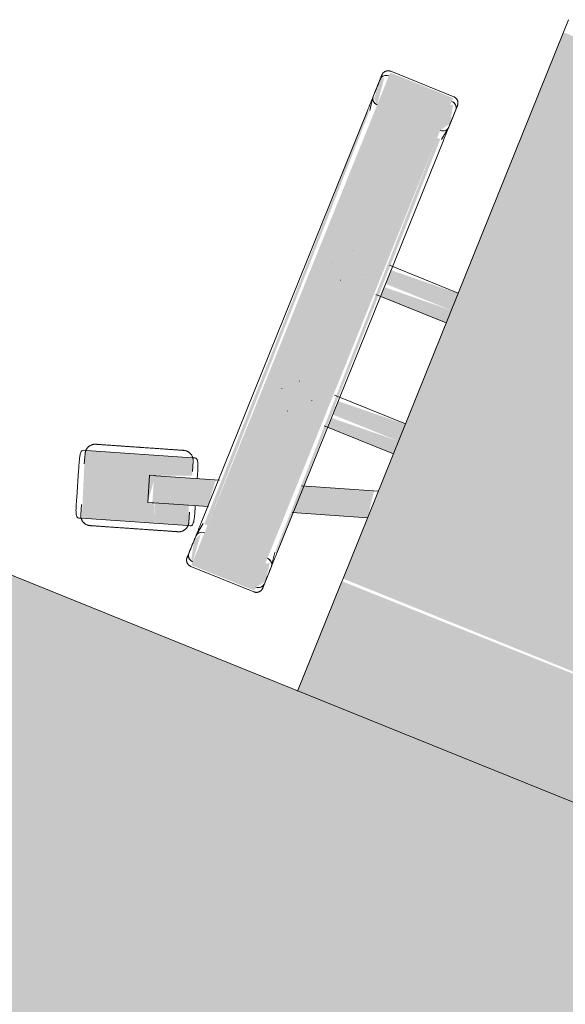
# Model space of a CAD drawing. Header units: millimetres. Extents: x -526411 to -400573, y 47353 to 130199.
# Tile 151 of 256: x -485525 to -485270, y 87786 to 88246. Entities that reach past the tile are written whole.
import ezdxf

# ---------------------------------------------------------------- set-up
doc = ezdxf.new("R2010")
doc.units = ezdxf.units.MM
doc.layers.add('I-FURN', color=30, linetype='Continuous', lineweight=18)

# ---------------------------------------------------------------- blocks, each defined once
blk = doc.blocks.new('80_KA_STA - enkel scherm-3000754-3e Verdieping - Percelen telling LI')
at = {"layer": 'I-FURN'}
blk.add_hatch(color=122, dxfattribs=at).paths.add_polyline_path([(825, 40), (825, 840), (-825, 840), (-825, 40), (804.62, 40)], flags=0)
blk.add_line((825, 840), (-825, 840), dxfattribs=at)
blk = doc.blocks.new('82_3B_bureaustoel - directie vierkant - 82_3B_bureaustoel - directie vierkant-V34-3e Verdieping - Percelen telling LI')
at = {"layer": 'I-FURN'}
for points in [[(-203.2, 160), (-203.2, 106.04), (203.2, 106.04), (203.2, 160), (73.79, 160)], [(239.51, 124.06), (239.51, 104), (271.26, 104), (271.26, 124.06), (248.64, 124.06)], [(-203.2, 106.04), (-203.2, 103.38), (203.2, 104.71), (203.2, 106.04), (95.58, 106.04)], [(-203.2, 103.38), (-203.2, -171.84), (203.2, -171.84), (203.2, 103.38), (96.66, 103.38)], [(236.34, 104), (237.93, -104), (239.51, -104), (237.27, 104), (236.45, 104)], [(239.51, 104), (239.51, -104), (271.26, -104), (271.26, 104), (263.12, 104)], [(271.26, 104), (273.51, -104), (274.44, -102.72), (272.85, 104), (272.09, 104)], [(203.2, 40.26), (203.2, 34.13), (236.34, 35.77), (236.34, 40.26), (213.01, 40.26)], [(203.2, 34.13), (203.2, 31.75), (236.34, 31.75), (236.34, 34.13), (215.48, 34.13)], [(203.2, 31.75), (203.2, 25.62), (236.34, 27.34), (236.34, 31.75), (216.44, 31.75)], [(203.2, -25.62), (203.2, -31.75), (236.34, -30.11), (236.34, -25.62), (204.69, -25.62)], [(203.2, -31.75), (203.2, -34.13), (236.34, -34.13), (236.34, -31.75), (207.16, -31.75)], [(203.2, -34.13), (203.2, -40.26), (236.34, -38.62), (236.34, -34.13), (208.12, -34.13)], [(239.51, -104), (239.51, -124.06), (271.26, -124.06), (271.26, -104)]]:
    blk.add_hatch(color=122, dxfattribs=at).paths.add_polyline_path(points, flags=0)
h = blk.add_hatch(color=122, dxfattribs=at)
h.paths.add_polyline_path([(239.51, 122.36), (236.34, 118.21), (237.57, 109.56), (239.51, 110.35), (239.51, 120.38)], flags=0)
h.paths.add_polyline_path([(271.26, 122.36), (272.62, 109.06), (274.44, 112.52), (272.36, 121.35)], flags=0)
h = blk.add_hatch(color=122, dxfattribs=at)
h.paths.add_polyline_path([(279.21, 107.41), (282.86, 98.58), (298.44, 103.65), (294.68, 112.44), (279.92, 107.64)], flags=0)
h.paths.add_polyline_path([(294.86, 112.5), (302.36, 91.57), (286.45, 85.14), (289.73, 77.45), (337.44, 92.95), (326.92, 122.92), (297.6, 113.39)], flags=0)
h.paths.add_polyline_path([(299.1, 103.86), (301.17, 104.53), (302.17, 94.4)], flags=0)
h = blk.add_hatch(color=122, dxfattribs=at)
h.paths.add_polyline_path([(203.2, 72.7), (205.06, 59.95), (236.34, 70.11), (236.34, 83.47), (214.15, 76.26)], flags=0)
h.paths.add_polyline_path([(274.44, 95.85), (275.57, 82.86), (302.36, 91.57), (298.44, 103.65), (274.54, 95.88)], flags=0)
h = blk.add_hatch(color=122, dxfattribs=at)
h.paths.add_polyline_path([(239.51, -107.78), (236.34, -112.52), (238.42, -121.35), (239.51, -120.38), (239.51, -110.35)], flags=0)
h.paths.add_polyline_path([(271.26, -107.82), (272.93, -120.83), (274.44, -119.44), (273.71, -110.07), (271.56, -108.09)], flags=0)
for p, q in [((203.2, 160), (203.2, 106.04)), ((271.26, 124.72), (239.51, 124.72)), ((279.92, 107.64), (326.92, 122.92)), ((326.92, 122.92), (328.24, 123.34)), ((329.46, 117.06), (327.99, 121.59)), ((236.34, 119.44), (236.34, 110.7)), ((274.44, 110.74), (274.44, 119.44)), ((236.34, 111.36), (236.34, 110.7)), ((274.44, 110.74), (274.44, 111.4)), ((336.71, 102.73), (332.79, 114.81)), ((336.71, 102.73), (332.79, 114.81)), ((203.2, 106.04), (203.2, 103.38)), ((236.37, 110.29), (237.34, 104)), ((274.41, 110.32), (273.43, 104)), ((278.6, 107.21), (279.92, 107.64)), ((279.84, 105.95), (281.31, 101.42)), ((203.2, 103.38), (203.2, -171.84)), ((236.34, 104), (236.34, -104)), ((274.01, 95.71), (298.44, 103.65)), ((274.44, -104), (274.44, 104)), ((298.44, 103.65), (299.1, 103.86)), ((299.1, 103.86), (301.17, 104.53)), ((305.1, 92.46), (301.17, 104.53)), ((336.82, 94.42), (335.35, 98.95)), ((336.73, 92.72), (289.73, 77.45)), ((305.1, 92.45), (303.02, 91.78)), ((338.05, 93.15), (336.73, 92.72)), ((302.36, 91.57), (274.01, 82.36)), ((302.53, 91.62), (302.36, 91.57)), ((303.02, 91.78), (302.81, 91.71)), ((203.2, 72.7), (236.81, 83.62)), ((287.2, 83.3), (288.67, 78.77)), ((289.73, 77.45), (288.41, 77.02)), ((237.38, 70.45), (203.2, 59.35)), ((238.16, 40.48), (203.2, 40.48)), ((256.52, 40.48), (256.56, 40.48)), ((247.85, 31.77), (247.85, 31.75)), ((262.93, 31.77), (262.93, 31.81)), ((203.2, 25.4), (239, 25.4)), ((256.56, 25.4), (256.51, 25.4)), ((238.69, -25.4), (203.2, -25.4)), ((256.52, -25.4), (256.56, -25.4)), ((247.85, -31.77), (247.85, -31.81)), ((262.93, -31.77), (262.93, -31.75)), ((203.2, -40.48), (237.93, -40.48)), ((256.56, -40.48), (256.51, -40.48)), ((237.34, -104), (236.37, -110.29)), ((274.41, -110.32), (273.43, -104)), ((236.34, -110.7), (236.34, -119.44)), ((236.34, -110.7), (236.34, -111.36)), ((274.44, -119.44), (274.44, -110.74)), ((274.44, -111.4), (274.44, -110.74)), ((239.51, -124.72), (271.26, -124.72)), ((203.2, -171.84), (203.2, -178.18))]:
    blk.add_line(p, q, dxfattribs=at)
at = {"layer": 'I-FURN', "flags": 128}
for points in [[(236.34, 121.54), (236.34, 121.67), (236.35, 121.8), (236.36, 121.92), (236.38, 122.05), (236.4, 122.17), (236.43, 122.3), (236.46, 122.42), (236.5, 122.54), (236.54, 122.66), (236.59, 122.78), (236.64, 122.9), (236.7, 123.01), (236.76, 123.12), (236.82, 123.23), (236.89, 123.34), (236.97, 123.44), (237.05, 123.54), (237.13, 123.64), (237.21, 123.73), (237.3, 123.82), (237.39, 123.91), (237.49, 123.99), (237.59, 124.07), (237.69, 124.14), (237.8, 124.22), (237.91, 124.28), (238.02, 124.34), (238.13, 124.4), (238.25, 124.45), (238.36, 124.5), (238.48, 124.55), (238.6, 124.59), (238.73, 124.62), (238.85, 124.65), (238.97, 124.67), (239.1, 124.69), (239.23, 124.71), (239.35, 124.71), (239.48, 124.72), (239.51, 124.72)], [(271.26, 124.72), (271.39, 124.72), (271.52, 124.71), (271.64, 124.7), (271.77, 124.68), (271.89, 124.66), (272.02, 124.63), (272.14, 124.6), (272.26, 124.56), (272.38, 124.52), (272.5, 124.47), (272.62, 124.42), (272.73, 124.36), (272.84, 124.3), (272.95, 124.23), (273.06, 124.16), (273.16, 124.09), (273.26, 124.01), (273.36, 123.93), (273.45, 123.85), (273.54, 123.76), (273.63, 123.66), (273.71, 123.57), (273.79, 123.47), (273.86, 123.36), (273.94, 123.26), (274, 123.15), (274.06, 123.04), (274.12, 122.93), (274.17, 122.81), (274.22, 122.69), (274.27, 122.58), (274.31, 122.45), (274.34, 122.33), (274.37, 122.21), (274.39, 122.08), (274.41, 121.96), (274.43, 121.83), (274.43, 121.71), (274.44, 121.58), (274.44, 121.54)], [(302.44, 118.3), (303.22, 118.55), (304, 118.81), (304.78, 119.06), (305.56, 119.31), (306.33, 119.56), (307.09, 119.81), (307.84, 120.05), (308.59, 120.3), (309.33, 120.54), (310.05, 120.77), (310.77, 121), (311.47, 121.23), (312.15, 121.46), (312.82, 121.67), (313.48, 121.89), (314.11, 122.09), (314.73, 122.29), (315.33, 122.49), (315.91, 122.68), (316.46, 122.86), (317, 123.03), (317.51, 123.19), (317.99, 123.35), (318.45, 123.5), (318.89, 123.64), (319.3, 123.78), (319.68, 123.9), (320.04, 124.02), (320.36, 124.12), (320.66, 124.22), (320.93, 124.31), (321.17, 124.38), (321.38, 124.45), (321.56, 124.51), (321.7, 124.56), (321.82, 124.6), (321.91, 124.62), (321.96, 124.64), (321.99, 124.65)], [(321.99, 124.65), (321.97, 124.65), (321.93, 124.63), (321.85, 124.6), (321.74, 124.57), (321.6, 124.52), (321.43, 124.47), (321.23, 124.4), (321, 124.33), (320.74, 124.24), (320.45, 124.15), (320.13, 124.05), (319.78, 123.93), (319.4, 123.81), (319, 123.68), (318.57, 123.54), (318.12, 123.39), (317.64, 123.24), (317.14, 123.07), (316.61, 122.9), (316.06, 122.72), (315.49, 122.54), (314.9, 122.35), (314.28, 122.15), (313.65, 121.94), (313, 121.73), (312.34, 121.51), (311.65, 121.29), (310.96, 121.07), (310.25, 120.84), (309.52, 120.6), (308.79, 120.36), (308.05, 120.12), (307.29, 119.88), (306.53, 119.63), (305.76, 119.38), (304.99, 119.13), (304.21, 118.88), (303.43, 118.62), (302.65, 118.37), (302.44, 118.3)], [(321.99, 124.65), (322.17, 124.71), (322.35, 124.75), (322.54, 124.79), (322.73, 124.83), (322.92, 124.85), (323.11, 124.87), (323.3, 124.88), (323.49, 124.88), (323.68, 124.88), (323.87, 124.87), (324.06, 124.85), (324.25, 124.82), (324.43, 124.78), (324.62, 124.74), (324.8, 124.69), (324.98, 124.63), (325.16, 124.57), (325.34, 124.5), (325.51, 124.42), (325.68, 124.33), (325.85, 124.24), (326.01, 124.14), (326.17, 124.04), (326.33, 123.92), (326.48, 123.81), (326.62, 123.68), (326.76, 123.55), (326.9, 123.42), (327.02, 123.28), (327.15, 123.13), (327.27, 122.98), (327.38, 122.83), (327.48, 122.67), (327.58, 122.51), (327.67, 122.34), (327.76, 122.17), (327.84, 122), (327.91, 121.82), (327.97, 121.64), (327.99, 121.59)], [(236.34, 120.11), (236.34, 120.37), (236.34, 120.61), (236.34, 120.83), (236.34, 121.01), (236.34, 121.17), (236.34, 121.3), (236.34, 121.4), (236.34, 121.48), (236.34, 121.52), (236.34, 121.54)], [(236.34, 121.54), (236.34, 121.53), (236.34, 121.49), (236.34, 121.42), (236.34, 121.32), (236.34, 121.19), (236.34, 121.04), (236.34, 120.86), (236.34, 120.65), (236.34, 120.42), (236.34, 120.16), (236.34, 119.87), (236.34, 119.56), (236.34, 119.23), (236.34, 118.86), (236.34, 118.48), (236.34, 118.07), (236.34, 117.64), (236.34, 117.19), (236.34, 116.72), (236.34, 116.22), (236.34, 115.71), (236.34, 115.18), (236.34, 114.63), (236.34, 114.06), (236.34, 113.48), (236.34, 112.88), (236.34, 112.27), (236.34, 111.64), (236.34, 111.01), (236.34, 110.36), (236.34, 109.7), (236.34, 109.03), (236.34, 108.36), (236.34, 107.67), (236.34, 106.98), (236.34, 106.29), (236.34, 105.59), (236.34, 104.89), (236.34, 104.19), (236.34, 104)], [(274.44, 104), (274.44, 104.7), (274.44, 105.4), (274.44, 106.1), (274.44, 106.8), (274.44, 107.49), (274.44, 108.17), (274.44, 108.85), (274.44, 109.52), (274.44, 110.18), (274.44, 110.83), (274.44, 111.47), (274.44, 112.1), (274.44, 112.72), (274.44, 113.32), (274.44, 113.91), (274.44, 114.48), (274.44, 115.03), (274.44, 115.57), (274.44, 116.09), (274.44, 116.59), (274.44, 117.06), (274.44, 117.52), (274.44, 117.96), (274.44, 118.37), (274.44, 118.76), (274.44, 119.13), (274.44, 119.47), (274.44, 119.79), (274.44, 120.08), (274.44, 120.35), (274.44, 120.59), (274.44, 120.81), (274.44, 121), (274.44, 121.16), (274.44, 121.29), (274.44, 121.39), (274.44, 121.47), (274.44, 121.52), (274.44, 121.54)], [(274.44, 121.54), (274.44, 121.53), (274.44, 121.49), (274.44, 121.42), (274.44, 121.32), (274.44, 121.19), (274.44, 121.04), (274.44, 120.86), (274.44, 120.65), (274.44, 120.42), (274.44, 120.16), (274.44, 120.11)], [(302.44, 118.3), (301.66, 118.05), (300.88, 117.79), (300.1, 117.54), (299.33, 117.29), (298.56, 117.04), (297.8, 116.79), (297.04, 116.54), (296.29, 116.3), (295.56, 116.06), (294.83, 115.83), (294.12, 115.59), (293.42, 115.37), (292.73, 115.14), (292.06, 114.93), (291.41, 114.71), (290.77, 114.51), (290.15, 114.31), (289.55, 114.11), (288.98, 113.92), (288.42, 113.74), (287.89, 113.57), (287.38, 113.41), (286.89, 113.25), (286.43, 113.1), (286, 112.96), (285.59, 112.82), (285.2, 112.7), (284.85, 112.58), (284.52, 112.48), (284.22, 112.38), (283.96, 112.29), (283.72, 112.22), (283.51, 112.15), (283.33, 112.09), (283.18, 112.04), (283.06, 112), (282.98, 111.98), (282.92, 111.96), (282.9, 111.95)], [(282.9, 111.95), (282.91, 111.95), (282.96, 111.97), (283.04, 111.99), (283.15, 112.03), (283.29, 112.08), (283.46, 112.13), (283.66, 112.2), (283.89, 112.27), (284.15, 112.36), (284.44, 112.45), (284.76, 112.55), (285.11, 112.67), (285.48, 112.79), (285.88, 112.92), (286.31, 113.06), (286.76, 113.21), (287.24, 113.36), (287.75, 113.53), (288.27, 113.7), (288.82, 113.88), (289.4, 114.06), (289.99, 114.25), (290.6, 114.45), (291.23, 114.66), (291.88, 114.87), (292.55, 115.08), (293.23, 115.31), (293.93, 115.53), (294.64, 115.76), (295.36, 116), (296.09, 116.24), (296.84, 116.48), (297.59, 116.72), (298.35, 116.97), (299.12, 117.22), (299.89, 117.47), (300.67, 117.72), (301.45, 117.98), (302.23, 118.23), (302.44, 118.3)], [(279.84, 105.95), (279.78, 106.13), (279.74, 106.31), (279.7, 106.5), (279.66, 106.69), (279.64, 106.88), (279.62, 107.07), (279.61, 107.26), (279.61, 107.45), (279.61, 107.64), (279.62, 107.83), (279.64, 108.02), (279.67, 108.21), (279.71, 108.39), (279.75, 108.58), (279.8, 108.76), (279.86, 108.94), (279.92, 109.12), (279.99, 109.3), (280.07, 109.47), (280.16, 109.64), (280.25, 109.81), (280.35, 109.97), (280.45, 110.13), (280.56, 110.29), (280.68, 110.44), (280.81, 110.58), (280.94, 110.72), (281.07, 110.86), (281.21, 110.98), (281.36, 111.11), (281.51, 111.23), (281.66, 111.34), (281.82, 111.44), (281.98, 111.54), (282.15, 111.63), (282.32, 111.72), (282.49, 111.8), (282.67, 111.87), (282.85, 111.93), (282.9, 111.95)], [(336.82, 94.42), (336.87, 94.23), (336.92, 94.05), (336.96, 93.86), (337, 93.68), (337.02, 93.49), (337.04, 93.3), (337.05, 93.11), (337.05, 92.92), (337.05, 92.73), (337.03, 92.54), (337.01, 92.35), (336.99, 92.16), (336.95, 91.97), (336.91, 91.79), (336.86, 91.6), (336.8, 91.42), (336.74, 91.24), (336.67, 91.06), (336.59, 90.89), (336.5, 90.72), (336.41, 90.55), (336.31, 90.39), (336.2, 90.23), (336.09, 90.08), (335.98, 89.93), (335.85, 89.78), (335.72, 89.64), (335.59, 89.51), (335.45, 89.38), (335.3, 89.26), (335.15, 89.14), (335, 89.03), (334.84, 88.92), (334.68, 88.82), (334.51, 88.73), (334.34, 88.65), (334.17, 88.57), (333.99, 88.5), (333.81, 88.43), (333.76, 88.42)], [(333.76, 88.42), (333.75, 88.41), (333.7, 88.4), (333.62, 88.37), (333.51, 88.33), (333.37, 88.29), (333.2, 88.23), (333, 88.17), (332.77, 88.09), (332.51, 88.01), (332.22, 87.91), (331.9, 87.81), (331.55, 87.7), (331.18, 87.58), (330.78, 87.45), (330.35, 87.31), (329.89, 87.16), (329.41, 87), (328.91, 86.84), (328.38, 86.67), (327.83, 86.49), (327.26, 86.3), (326.67, 86.11), (326.06, 85.91), (325.43, 85.71), (324.78, 85.5), (324.11, 85.28), (323.43, 85.06), (322.73, 84.83), (322.02, 84.6), (321.3, 84.37), (320.56, 84.13), (319.82, 83.89), (319.07, 83.64), (318.31, 83.39), (317.54, 83.14), (316.77, 82.89), (315.99, 82.64), (315.21, 82.39), (314.43, 82.13), (314.22, 82.06)], [(314.22, 82.06), (315, 82.32), (315.78, 82.57), (316.56, 82.82), (317.33, 83.08), (318.1, 83.33), (318.86, 83.57), (319.62, 83.82), (320.36, 84.06), (321.1, 84.3), (321.83, 84.54), (322.54, 84.77), (323.24, 85), (323.93, 85.22), (324.6, 85.44), (325.25, 85.65), (325.89, 85.86), (326.51, 86.06), (327.1, 86.25), (327.68, 86.44), (328.24, 86.62), (328.77, 86.79), (329.28, 86.96), (329.77, 87.12), (330.23, 87.27), (330.66, 87.41), (331.07, 87.54), (331.45, 87.67), (331.81, 87.78), (332.14, 87.89), (332.43, 87.98), (332.7, 88.07), (332.94, 88.15), (333.15, 88.22), (333.33, 88.27), (333.48, 88.32), (333.59, 88.36), (333.68, 88.39), (333.74, 88.41), (333.76, 88.41)], [(294.67, 75.71), (294.49, 75.66), (294.3, 75.61), (294.12, 75.57), (293.93, 75.54), (293.74, 75.51), (293.55, 75.49), (293.36, 75.48), (293.17, 75.48), (292.98, 75.49), (292.79, 75.5), (292.6, 75.52), (292.41, 75.55), (292.23, 75.58), (292.04, 75.62), (291.86, 75.67), (291.67, 75.73), (291.49, 75.8), (291.32, 75.87), (291.14, 75.95), (290.97, 76.03), (290.81, 76.12), (290.65, 76.22), (290.49, 76.33), (290.33, 76.44), (290.18, 76.56), (290.04, 76.68), (289.9, 76.81), (289.76, 76.95), (289.63, 77.09), (289.51, 77.23), (289.39, 77.38), (289.28, 77.53), (289.18, 77.69), (289.08, 77.86), (288.99, 78.02), (288.9, 78.19), (288.82, 78.37), (288.75, 78.54), (288.69, 78.72), (288.67, 78.77)], [(314.22, 82.06), (313.43, 81.81), (312.65, 81.56), (311.88, 81.3), (311.1, 81.05), (310.33, 80.8), (309.57, 80.55), (308.81, 80.31), (308.07, 80.07), (307.33, 79.83), (306.6, 79.59), (305.89, 79.36), (305.19, 79.13), (304.5, 78.91), (303.83, 78.69), (303.18, 78.48), (302.54, 78.27), (301.93, 78.07), (301.33, 77.88), (300.75, 77.69), (300.19, 77.51), (299.66, 77.34), (299.15, 77.17), (298.67, 77.01), (298.2, 76.86), (297.77, 76.72), (297.36, 76.59), (296.98, 76.46), (296.62, 76.35), (296.3, 76.24), (296, 76.15), (295.73, 76.06), (295.49, 75.98), (295.28, 75.91), (295.1, 75.85), (294.95, 75.81), (294.84, 75.77), (294.75, 75.74), (294.7, 75.72), (294.67, 75.71)], [(294.67, 75.71), (294.69, 75.72), (294.73, 75.73), (294.81, 75.76), (294.92, 75.79), (295.06, 75.84), (295.23, 75.9), (295.43, 75.96), (295.66, 76.04), (295.92, 76.12), (296.21, 76.22), (296.53, 76.32), (296.88, 76.43), (297.25, 76.55), (297.66, 76.68), (298.08, 76.82), (298.54, 76.97), (299.02, 77.13), (299.52, 77.29), (300.05, 77.46), (300.6, 77.64), (301.17, 77.83), (301.76, 78.02), (302.37, 78.22), (303.01, 78.42), (303.66, 78.63), (304.32, 78.85), (305, 79.07), (305.7, 79.3), (306.41, 79.53), (307.13, 79.76), (307.87, 80), (308.61, 80.24), (309.37, 80.49), (310.13, 80.74), (310.89, 80.99), (311.67, 81.24), (312.44, 81.49), (313.22, 81.74), (314, 82), (314.22, 82.06)], [(236.34, -104), (236.34, -104.7), (236.34, -105.4), (236.34, -106.1), (236.34, -106.8), (236.34, -107.49), (236.34, -108.17), (236.34, -108.85), (236.34, -109.52), (236.34, -110.18), (236.34, -110.83), (236.34, -111.47), (236.34, -112.1), (236.34, -112.72), (236.34, -113.32), (236.34, -113.91), (236.34, -114.48), (236.34, -115.03), (236.34, -115.57), (236.34, -116.09), (236.34, -116.59), (236.34, -117.06), (236.34, -117.52), (236.34, -117.96), (236.34, -118.37), (236.34, -118.76), (236.34, -119.13), (236.34, -119.47), (236.34, -119.79), (236.34, -120.08), (236.34, -120.35), (236.34, -120.59), (236.34, -120.81), (236.34, -121), (236.34, -121.16), (236.34, -121.29), (236.34, -121.39), (236.34, -121.47), (236.34, -121.52), (236.34, -121.54)], [(274.44, -121.54), (274.44, -121.53), (274.44, -121.49), (274.44, -121.42), (274.44, -121.32), (274.44, -121.19), (274.44, -121.04), (274.44, -120.86), (274.44, -120.65), (274.44, -120.42), (274.44, -120.16), (274.44, -119.87), (274.44, -119.56), (274.44, -119.23), (274.44, -118.86), (274.44, -118.48), (274.44, -118.07), (274.44, -117.64), (274.44, -117.19), (274.44, -116.72), (274.44, -116.22), (274.44, -115.71), (274.44, -115.18), (274.44, -114.63), (274.44, -114.06), (274.44, -113.48), (274.44, -112.88), (274.44, -112.27), (274.44, -111.64), (274.44, -111.01), (274.44, -110.36), (274.44, -109.7), (274.44, -109.03), (274.44, -108.36), (274.44, -107.67), (274.44, -106.98), (274.44, -106.29), (274.44, -105.59), (274.44, -104.89), (274.44, -104.19), (274.44, -104)], [(236.34, -121.54), (236.34, -121.53), (236.34, -121.49), (236.34, -121.42), (236.34, -121.32), (236.34, -121.19), (236.34, -121.04), (236.34, -120.86), (236.34, -120.65), (236.34, -120.42), (236.34, -120.16), (236.34, -120.11)], [(239.51, -124.72), (239.39, -124.72), (239.26, -124.71), (239.13, -124.7), (239.01, -124.68), (238.88, -124.66), (238.76, -124.63), (238.64, -124.6), (238.52, -124.56), (238.4, -124.52), (238.28, -124.47), (238.16, -124.42), (238.05, -124.36), (237.94, -124.3), (237.83, -124.23), (237.72, -124.16), (237.62, -124.09), (237.52, -124.01), (237.42, -123.93), (237.33, -123.85), (237.24, -123.76), (237.15, -123.66), (237.07, -123.57), (236.99, -123.47), (236.91, -123.36), (236.84, -123.26), (236.78, -123.15), (236.71, -123.04), (236.66, -122.93), (236.6, -122.81), (236.55, -122.69), (236.51, -122.58), (236.47, -122.45), (236.44, -122.33), (236.41, -122.21), (236.39, -122.08), (236.37, -121.96), (236.35, -121.83), (236.34, -121.71), (236.34, -121.58), (236.34, -121.54)], [(274.44, -121.54), (274.44, -121.67), (274.43, -121.8), (274.42, -121.92), (274.4, -122.05), (274.38, -122.17), (274.35, -122.3), (274.32, -122.42), (274.28, -122.54), (274.24, -122.66), (274.19, -122.78), (274.14, -122.9), (274.08, -123.01), (274.02, -123.12), (273.95, -123.23), (273.88, -123.34), (273.81, -123.44), (273.73, -123.54), (273.65, -123.64), (273.57, -123.73), (273.48, -123.82), (273.38, -123.91), (273.29, -123.99), (273.19, -124.07), (273.08, -124.14), (272.98, -124.22), (272.87, -124.28), (272.76, -124.34), (272.65, -124.4), (272.53, -124.45), (272.41, -124.5), (272.3, -124.55), (272.17, -124.59), (272.05, -124.62), (271.93, -124.65), (271.8, -124.67), (271.68, -124.69), (271.55, -124.71), (271.43, -124.71), (271.3, -124.72), (271.26, -124.72)], [(274.44, -120.11), (274.44, -120.37), (274.44, -120.61), (274.44, -120.83), (274.44, -121.01), (274.44, -121.17), (274.44, -121.3), (274.44, -121.4), (274.44, -121.48), (274.44, -121.52), (274.44, -121.54)]]:
    blk.add_lwpolyline(points, dxfattribs=at)
at = {"layer": 'I-FURN'}
for centre, major_axis, ratio, start_param, end_param in [((239.51, 119.44), (-3.17, 0), 0.918218, 4.712389, 6.283185), ((239.51, 119.44), (-3.17, 0), 0.918252, 4.974188, 6.283185), ((271.26, 119.44), (-3.17, 0), 0.918218, 3.141593, 4.712389), ((271.26, 119.44), (3.17, 0), 0.918252, 0, 1.308997), ((239.51, 110.7), (-3.17, 0), 0.918218, 0, 1.570796), ((239.51, 110.7), (3.18, 0), 0.918252, 3.141593, 4.45059), ((271.22, 110.74), (-3.22, 0), 0.918252, 1.570796, 3.141593), ((271.22, 110.74), (3.22, 0), 0.918218, 4.727082, 6.283185), ((239.51, -110.7), (3.17, 0), 0.918218, 1.570796, 3.141593), ((239.51, -110.7), (3.17, 0), 0.918252, 1.832596, 3.141593), ((271.22, -110.74), (3.22, 0), 0.918218, 0, 1.570796), ((271.22, -110.74), (3.22, 0), 0.918252, 0, 1.308997), ((239.51, -119.44), (3.17, 0), 0.918218, 3.141593, 4.712389), ((239.51, -119.44), (3.17, 0), 0.918252, 3.141593, 4.45059), ((271.26, -119.44), (3.17, 0), 0.918218, 4.712389, 6.283185), ((271.26, -119.44), (3.18, 0), 0.918252, 4.974188, 6.283185)]:
    blk.add_ellipse(centre, major_axis=major_axis, ratio=ratio, start_param=start_param, end_param=end_param, dxfattribs=at)
for points, knots in [([(332.79, 114.81), (332.33, 116.2), (331.68, 118.23), (330.85, 120.54), (330.14, 122.17), (329.29, 123.33), (328.6, 123.46), (328.24, 123.34)], [0, 0, 0, 0, 0.285714, 0.428571, 0.571429, 0.785714, 1, 1, 1, 1]), ([(278.6, 107.21), (278.12, 107.06), (277.72, 106.46), (277.81, 104.9), (278.19, 103.16), (278.94, 100.71), (279.6, 98.68), (279.94, 97.64)], [0, 0, 0, 0, 0.285714, 0.428571, 0.571429, 0.785714, 1, 1, 1, 1]), ([(338.05, 93.15), (338.35, 93.26), (338.66, 93.54), (338.85, 94.13), (338.9, 94.86), (338.71, 96.18), (338.28, 97.8), (337.86, 99.17), (337.39, 100.64), (336.99, 101.86), (336.71, 102.73)], [0, 0, 0, 0, 0.166667, 0.25, 0.333333, 0.5, 0.666667, 0.75, 0.833333, 1, 1, 1, 1]), ([(283.87, 85.56), (284.15, 84.69), (284.54, 83.47), (285.03, 82), (285.49, 80.65), (286.09, 79.08), (286.72, 77.91), (287.19, 77.35), (287.69, 76.98), (288.11, 76.94), (288.41, 77.02)], [0, 0, 0, 0, 0.166667, 0.25, 0.333333, 0.5, 0.666667, 0.75, 0.833333, 1, 1, 1, 1])]:
    blk.add_open_spline(points, degree=3, knots=knots, dxfattribs=at)

msp = doc.modelspace()

# ---------------------------------------------------------------- block references
at = {"layer": 'I-FURN'}
for name, p, rotation in [('82_3B_bureaustoel - directie vierkant - 82_3B_bureaustoel - directie vierkant-V34-3e Verdieping - Percelen telling LI', (-485146.89, 88004.22), 158.0101938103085), ('80_KA_STA - enkel scherm-3000754-3e Verdieping - Percelen telling LI', (-485563.05, 87093.82), 338.0101938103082)]:
    msp.add_blockref(name, p, dxfattribs=dict(at, rotation=rotation))

doc.saveas('drawing.dxf')
